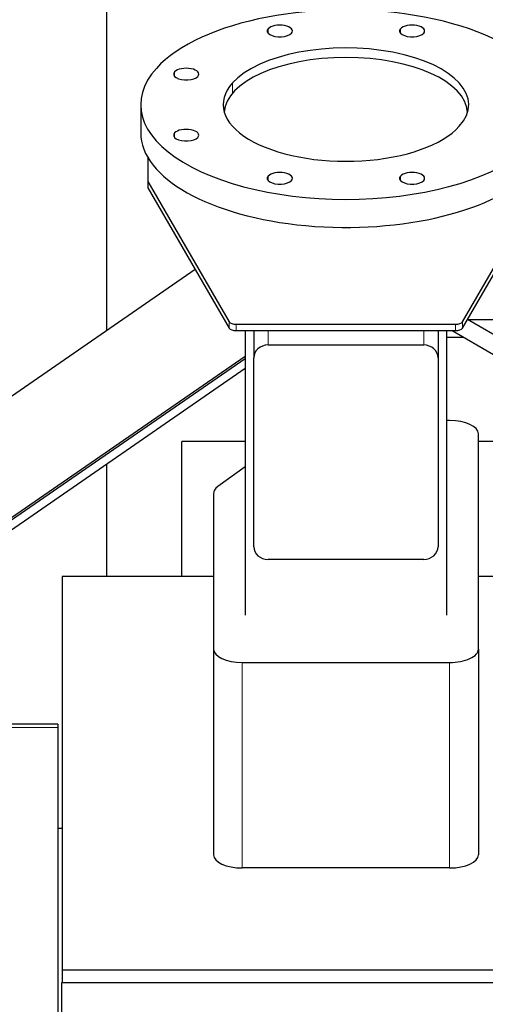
# Model space of a CAD drawing. Header units: inches. Extents: x 0 to 23760, y -13 to 16800.
# Tile 81 of 214: x 3619 to 3943, y 13826 to 14510. Entities that reach past the tile are written whole.
import ezdxf

# ---------------------------------------------------------------- set-up
doc = ezdxf.new("R2010")
doc.units = ezdxf.units.IN
doc.layers.add('254', color=7, linetype='Continuous', true_color=0xffffff)
doc.styles.add('latin_extended', font='simplex.shx')
doc.dimstyles.get("Standard").update_dxf_attribs({"dimtxt": 0.18, "dimasz": 0.18, "dimexe": 0.18, "dimexo": 0.0625, "dimgap": 0.09, "dimtad": 0, "dimtih": 1, "dimtoh": 1, "dimdec": 4, "dimzin": 0, "dimdsep": 46, "dimtxsty": 'Standard', "dimcen": 0.09, "dimadec": 0, "dimazin": 0, "dimtfac": 1, "dimtdec": 4, "dimtofl": 0, "dimtmove": 0, "dimatfit": 3, "dimfxl": 1, "dimtolj": 1, "dimtzin": 0, "dimarcsym": 0})

# ---------------------------------------------------------------- blocks, each defined once
blk = doc.blocks.new('_U11')
at = {"layer": '254', "color": 3, "linetype": 'Continuous', "lineweight": 13, "transparency": 16777216}
for p, q in [((8503.87, 13952.97), (8503.87, 10472.46)), ((1737.89, 13597.98), (1737.89, 10472.46)), ((1877.89, 10512.46), (8363.87, 10512.46))]:
    blk.add_line(p, q, dxfattribs=at)
at = {"layer": '254', "color": 3, "transparency": 16777216}
for points in [[(1877.89, 10535.79), (1877.89, 10489.13), (1737.89, 10512.46)], [(8363.87, 10489.13), (8363.87, 10535.79), (8503.87, 10512.46)]]:
    blk.add_solid(points, dxfattribs=at)
at = {"layer": 'Defpoints', "color": 0, "transparency": 16777216}
for p in [(8503.87, 13992.97), (1737.89, 13637.98), (8503.87, 10512.46)]:
    blk.add_point(p, dxfattribs=at)
at = {"layer": '254', "color": 2, "lineweight": 13, "transparency": 16777216, "insert": (4877.55, 10722.46), "char_height": 140, "attachment_point": 1, "style": 'latin_extended'}
blk.add_mtext('\\A1;6766', dxfattribs=at)

msp = doc.modelspace()

# ---------------------------------------------------------------- linework, layer by layer
at = {"layer": '254', "color": 2, "linetype": 'Continuous', "lineweight": 25}
for p, q in [((3679.536, 14681.977), (3679.536, 14293.473)), ((3703.369, 14450.723), (3703.369, 14431.208)), ((3708.369, 14413.931), (3708.369, 14397.416)), ((3708.369, 14397.416), (3708.369, 14392.981)), ((3708.369, 14397.416), (3764.878, 14299.853)), ((3926.861, 14299.853), (3983.369, 14397.416)), ((3708.369, 14392.981), (3764.878, 14295.418)), ((3926.861, 14295.418), (3983.369, 14392.981)), ((3741.295, 14336.12), (3280.023, 14017.537)), ((3973.774, 14276.079), (3930.337, 14301.418)), ((3769.708, 14298.141), (3922.031, 14298.141)), ((3769.708, 14293.705), (3922.031, 14293.705)), ((3775.869, 14293.704), (3775.869, 14095.918)), ((3781.869, 14293.706), (3781.869, 14274.847)), ((3909.869, 14293.706), (3909.869, 14274.847)), ((3915.869, 14095.918), (3915.869, 14293.704)), ((3919.743, 14293.705), (3967.728, 14265.714)), ((3791.869, 14283.717), (3899.869, 14283.717)), ((3775.864, 14275.646), (3327.422, 13965.924)), ((3327.422, 13964.6), (3775.864, 14274.322)), ((3781.869, 14143.57), (3781.869, 14274.847)), ((3909.869, 14274.847), (3909.869, 14143.57)), ((3323.27, 13954.92), (3775.862, 14267.508)), ((3917.869, 14231.222), (3915.869, 14231.222)), ((3732.029, 14122.816), (3732.029, 14216.637)), ((3775.87, 14216.637), (3732.029, 14216.637)), ((3958.868, 14216.637), (3937.866, 14216.637)), ((3937.869, 14072.381), (3937.869, 14221.987)), ((3679.536, 14200.989), (3679.536, 14122.83)), ((3775.87, 14199.012), (3756.996, 14185.317)), ((3753.869, 14180.359), (3753.869, 14072.381)), ((3899.869, 14134.7), (3791.869, 14134.7)), ((3753.871, 14122.819), (3648.866, 14122.819)), ((3648.866, 14122.819), (3648.866, 13849.463)), ((3994.866, 14122.819), (3937.868, 14122.819)), ((3753.869, 14072.381), (3753.869, 13929.58)), ((3937.869, 14072.381), (3937.869, 13929.58)), ((3773.869, 14063.146), (3917.869, 14063.146)), ((3645.869, 14020.267), (3494.558, 14020.267)), ((3645.869, 14020.267), (3645.869, 14018.008)), ((3645.869, 14018.008), (3645.869, 13734.87)), ((3645.868, 13947.977), (3648.864, 13947.977)), ((3917.869, 13920.345), (3773.869, 13920.345)), ((3648.866, 13849.463), (3648.866, 13840.544)), ((3648.866, 13849.463), (3962.866, 13849.463)), ((3648.369, 13840.554), (3648.369, 13840.547)), ((3648.885, 13840.554), (3648.369, 13840.554)), ((3648.369, 13840.547), (3648.369, 13750.515)), ((3962.885, 13840.547), (3648.369, 13840.547))]:
    msp.add_line(p, q, dxfattribs=at)
at = {"layer": '254', "color": 110, "linetype": 'Continuous', "lineweight": 13}
for p, q in [((3791.863, 14500.368), (3791.863, 14503.461)), ((3883.707, 14500.368), (3883.707, 14503.461)), ((3726.92, 14470.381), (3726.92, 14473.473)), ((3767.109, 14458.648), (3767.109, 14465.787)), ((3726.92, 14427.972), (3726.92, 14431.064)), ((3791.863, 14397.984), (3791.863, 14401.077)), ((3883.707, 14397.984), (3883.707, 14401.077)), ((3764.878, 14295.418), (3764.878, 14299.853)), ((3926.861, 14299.853), (3926.861, 14295.418)), ((3769.708, 14298.141), (3769.708, 14293.705)), ((3791.869, 14293.706), (3791.869, 14283.717)), ((3899.869, 14293.706), (3899.869, 14283.717)), ((3922.031, 14293.705), (3922.031, 14298.141)), ((3773.869, 14063.146), (3773.869, 13920.345)), ((3917.869, 14063.146), (3917.869, 13920.345)), ((3645.869, 14018.008), (3481.849, 14018.008))]:
    msp.add_line(p, q, dxfattribs=at)
at = {"layer": '254', "color": 2, "linetype": 'Continuous', "lineweight": 25}
for centre, major_axis, ratio, start_param, end_param in [((3845.869, 14450.723), (-142.5, 0), 0.4617486, 2.7488936, 5.8904862), ((3799.947, 14501.915), (-8.75, 0), 0.4617486, 2.7488936, 5.8904862), ((3891.791, 14501.915), (-8.75, 0), 0.4617486, 2.7488936, 5.8904862), ((3799.947, 14501.915), (-8.75, 0), 0.4617486, 5.8904862, 9.0320789), ((3891.791, 14501.915), (-8.75, 0), 0.4617486, 5.8904862, 9.0320789), ((3845.869, 14450.723), (-85.25, 0), 0.4617486, 2.7488936, 5.8904862), ((3845.869, 14444.514), (-84.5, 0), 0.4617486, 3.1651546, 6.2597215), ((3735.004, 14471.927), (-8.75, 0), 0.4617486, 2.7488936, 5.8904862), ((3845.869, 14450.723), (-142.5, 0), 0.4617486, 5.8904862, 9.0320789), ((3735.004, 14471.927), (-8.75, 0), 0.4617486, 5.8904862, 9.0320789), ((3845.869, 14450.723), (-85.25, 0), 0.4617486, 5.8904862, 9.0320789), ((3845.869, 14431.208), (-142.5, 0), 0.4617486, 0, 2.7488936), ((3735.004, 14429.518), (-8.75, 0), 0.4617486, 5.8904862, 9.0320789), ((3735.004, 14429.518), (-8.75, 0), 0.4617486, 2.7488936, 5.8904862), ((3799.947, 14399.531), (-8.75, 0), 0.4617486, 2.7488936, 5.8904862), ((3891.791, 14399.531), (-8.75, 0), 0.4617486, 2.7488936, 5.8904862), ((3799.947, 14399.531), (-8.75, 0), 0.4617486, 5.8904862, 9.0320789), ((3891.791, 14399.531), (-8.75, 0), 0.4617486, 5.8904862, 9.0320789), ((3769.708, 14300.449), (-5, 0), 0.4617486, 0.261326, 1.5707963), ((3922.031, 14300.449), (-5, 0), 0.4617486, 1.5707963, 2.8802667), ((3769.708, 14296.014), (5, 0), 0.4617486, 3.4029186, 4.712389), ((3922.031, 14296.014), (5, 0), 0.4617486, 4.712389, 6.0218593), ((3791.869, 14274.847), (-10, 0), 0.8870108, 4.712389, 6.2831853), ((3899.869, 14274.847), (-10, 0), 0.8870108, 3.1415927, 4.712389), ((3917.869, 14221.987), (-20, 0), 0.4617486, 3.1415927, 4.712389), ((3773.869, 14180.359), (-20, 0), 0.4617486, 5.7164561, 6.2831853), ((3791.869, 14143.57), (-10, 0), 0.8870108, 0, 1.5707963), ((3899.869, 14143.57), (-10, 0), 0.8870108, 1.5707963, 3.1415927), ((3773.869, 14072.381), (-20, 0), 0.4617486, 0, 1.5707963), ((3917.869, 14072.381), (-20, 0), 0.4617486, 1.5707963, 3.1415927), ((3773.869, 13929.58), (20, 0), 0.4617486, 3.1415927, 4.712389), ((3917.869, 13929.58), (20, 0), 0.4617486, 4.712389, 6.2831853)]:
    msp.add_ellipse(centre, major_axis=major_axis, ratio=ratio, start_param=start_param, end_param=end_param, dxfattribs=at)
for points in [[(4012.311, 14301.109), (3930.868, 14301.109)], [(3915.871, 14289.11), (3927.622, 14289.11)]]:
    msp.add_open_spline(points, degree=1, dxfattribs=at)

# ---------------------------------------------------------------- dimensions: what is measured, and where the dimension line sits
at = {"layer": '254', "color": 2, "linetype": 'Continuous', "lineweight": 13}
dim = msp.add_linear_dim(base=(8503.869, 10512.459), p1=(1737.889, 13637.977), p2=(8503.869, 13992.97), dimstyle='Standard', override={"dimscale": 40, "dimtxt": 3.5, "dimasz": 3.5, "dimexe": 1, "dimexo": 1, "dimgap": 1.75, "dimtad": 1, "dimtih": 1, "dimtoh": 0, "dimdec": 0, "dimlfac": 1, "dimzin": 8, "dimdsep": 46, "dimlunit": 2, "dimtxsty": 'latin_extended', "dimsah": 1, "dimse1": 0, "dimse2": 0, "dimsd1": 0, "dimsd2": 0, "dimclrd": 3, "dimclre": 3, "dimclrt": 2, "dimtol": 0, "dimtm": -0.1, "dimtfac": 0.714286, "dimtdec": 3, "dimtofl": 1, "dimtmove": 0, "dimtzin": 8, "dimlwd": 13, "dimlwe": 13}, dxfattribs=at)
dim.commit()
dim.dimension.update_dxf_attribs({"geometry": '_U11', "text_midpoint": (5120.879, 10512.459), "dimtype": 160})

doc.saveas('drawing.dxf')
